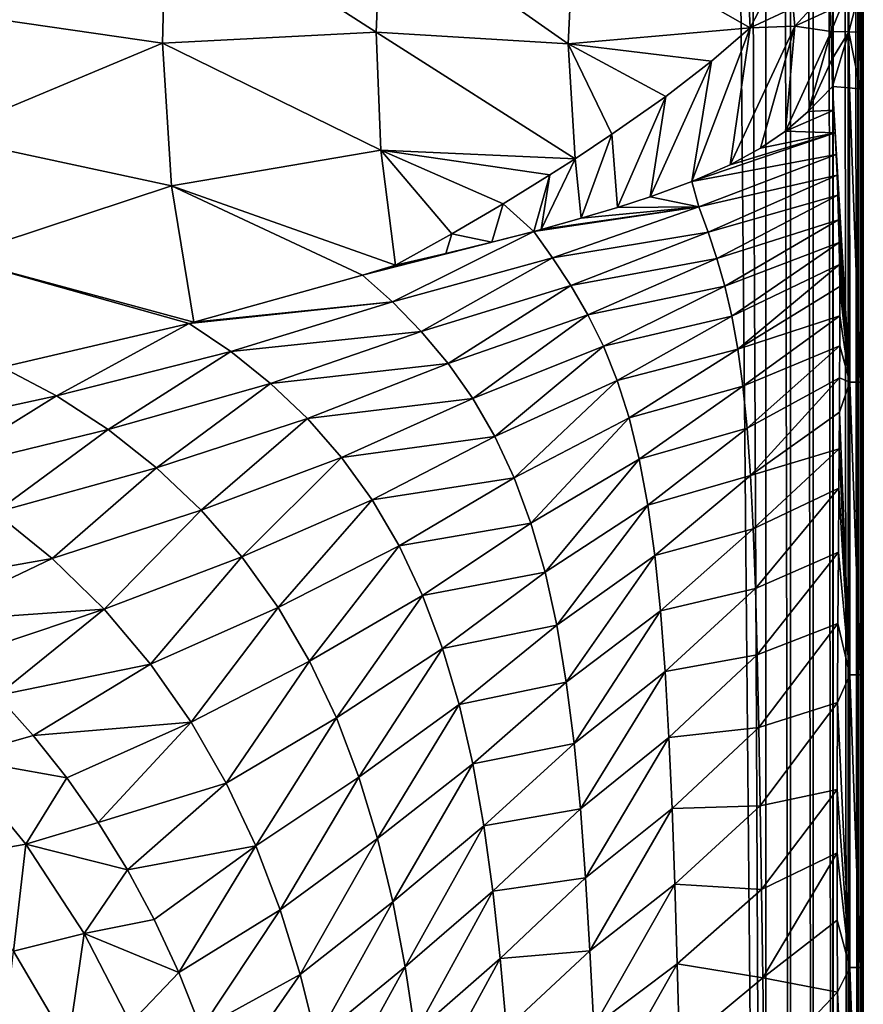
# Model space of a CAD drawing. Header units: metres. Extents: x -23 to 23, y -159 to 23.
# Tile 20 of 89: x 12 to 21, y -131 to -121. Entities that reach past the tile are written whole.
import ezdxf

# ---------------------------------------------------------------- set-up
doc = ezdxf.new("R2010")
doc.units = ezdxf.units.M
doc.layers.add('solid_509541_140_SW0001', color=7, linetype='CONTINUOUS')

msp = doc.modelspace()

# ---------------------------------------------------------------- linework, layer by layer
at = {"layer": 'solid_509541_140_SW0001'}
for points in [[(19.542233, -3.727802, 147.5), (20.215471, -149, 147.5), (20.215471, 0, 147.5)], [(20.473274, -149, 147.466202), (20.215471, 0, 147.5), (20.215471, -149, 147.5)], [(20.471779, 0, 147.466599), (20.215471, 0, 147.5), (20.473274, -149, 147.466202)], [(20.471779, 0, 147.466599), (20.473274, -149, 147.466202), (20.710964, -149, 147.368607)], [(20.710964, 0, 147.368607), (20.471779, 0, 147.466599), (20.710964, -149, 147.368607)], [(20.710964, 0, 147.368607), (20.710964, -149, 147.368607), (20.917044, -149, 147.212601)], [(20.917044, 0, 147.212601), (20.710964, 0, 147.368607), (20.917044, -149, 147.212601)], [(20.917044, 0, 147.212601), (20.922199, -149, 147.207489), (21.076254, -149, 147.008972)], [(20.917044, 0, 147.212601), (20.917044, -149, 147.212601), (20.922199, -149, 147.207489)], [(21.076254, 0, 147.008972), (20.917044, 0, 147.212601), (21.076254, -149, 147.008972)], [(21.076254, 0, 147.008972), (21.081356, -149, 147.000244), (21.177954, -149, 146.771347)], [(21.076254, 0, 147.008972), (21.076254, -149, 147.008972), (21.081356, -149, 147.000244)], [(21.177954, 0, 146.771347), (21.076254, 0, 147.008972), (21.177954, -149, 146.771347)], [(21.177954, 0, 146.771347), (21.215349, -149, 146.515594), (21.215349, 0, 146.515594)], [(21.177954, 0, 146.771347), (21.181391, -149, 146.758835), (21.215349, -149, 146.515594)], [(21.177954, 0, 146.771347), (21.177954, -149, 146.771347), (21.181391, -149, 146.758835)], [(21.234728, -36.462826, 145.272888), (21.215349, 0, 146.515594), (21.215349, -149, 146.515594)], [(19.542233, -3.727802, 147.5), (18.92091, -6.147776, 147.5), (20.215471, -149, 147.5)], [(18.92091, -6.147776, 147.5), (-20.215473, -149, 147.5), (20.215471, -149, 147.5)], [(18.92091, -6.147776, 147.5), (18.001144, -8.470781, 147.5), (-20.215473, -149, 147.5)], [(18.001144, -8.470781, 147.5), (16.797661, -10.659938, 147.5), (-20.215473, -149, 147.5)], [(16.797661, -10.659938, 147.5), (15.328966, -12.681423, 147.5), (-20.215473, -149, 147.5)], [(15.328966, -12.681423, 147.5), (13.618851, -14.502491, 147.5), (-20.215473, -149, 147.5)], [(13.618851, -14.502491, 147.5), (11.693766, -16.095087, 147.5), (-20.215473, -149, 147.5)], [(21.233744, -48, 145.336044), (21.234728, -36.462826, 145.272888), (21.215349, -149, 146.515594)], [(21.233744, -118.999954, 145.336044), (21.233744, -48, 145.336044), (21.215349, -149, 146.515594)], [(21.233696, -119.439682, 145.339066), (21.233744, -118.999954, 145.336044), (21.215349, -149, 146.515594)], [(13.91079, -120.839203, 137.689514), (11.528169, -120.494354, 136.156357), (13.951826, -119.314087, 137.832153)], [(16.144716, -120.725273, 139.478073), (13.91079, -120.839203, 137.689514), (13.951826, -119.314087, 137.832153)], [(16.144716, -120.725273, 139.478073), (13.951826, -119.314087, 137.832153), (16.197433, -119.475609, 139.577133)], [(18.149763, -120.846687, 141.324936), (16.144716, -120.725273, 139.478073), (16.197433, -119.475609, 139.577133)], [(18.149763, -120.846687, 141.324936), (16.197433, -119.475609, 139.577133), (18.209526, -119.63073, 141.418121)], [(21.233559, -119.866486, 145.347855), (21.233696, -119.439682, 145.339066), (21.215349, -149, 146.515594)], [(18.149763, -120.846687, 141.324936), (18.209526, -119.63073, 141.418121), (20.052059, -120.679138, 143.371689)], [(20.032322, -120.233887, 143.368698), (20.052059, -120.679138, 143.371689), (18.209526, -119.63073, 141.418121)], [(20.032322, -120.233887, 143.368698), (20.490137, -119.829857, 143.889847), (20.052059, -120.679138, 143.371689)], [(20.052059, -120.679138, 143.371689), (20.490137, -119.829857, 143.889847), (20.50345, -120.470901, 143.903381)], [(21.233513, -120.07653, 145.350769), (21.233559, -119.866486, 145.347855), (21.215349, -149, 146.515594)], [(21.233559, -120.287537, 145.347809), (21.233513, -120.07653, 145.350769), (21.215349, -149, 146.515594)], [(20.520931, -120.663658, 143.915039), (20.50345, -120.470901, 143.903381), (20.885448, -120.260223, 144.363785)], [(20.893044, -120.491501, 144.367233), (20.520931, -120.663658, 143.915039), (20.885448, -120.260223, 144.363785)], [(21.078886, -120.268433, 144.660934), (20.898592, -120.717842, 144.370178), (20.893044, -120.491501, 144.367233)], [(21.078886, -120.268433, 144.660934), (21.085009, -120.721642, 144.663879), (20.898592, -120.717842, 144.370178)], [(21.078886, -120.268433, 144.660934), (21.197126, -120.27771, 144.995178), (21.085009, -120.721642, 144.663879)], [(21.197126, -120.27771, 144.995178), (21.198751, -120.725914, 144.992615), (21.085009, -120.721642, 144.663879)], [(21.197126, -120.27771, 144.995178), (21.233559, -120.287537, 145.347809), (21.198751, -120.725914, 144.992615)], [(21.198751, -120.725914, 144.992615), (21.233559, -120.287537, 145.347809), (21.233644, -120.510239, 145.342392)], [(21.233644, -120.510239, 145.342392), (21.233559, -120.287537, 145.347809), (21.215349, -149, 146.515594)], [(13.91079, -120.839203, 137.689514), (11.587694, -121.811478, 135.887085), (11.528169, -120.494354, 136.156357)], [(20.520931, -120.663658, 143.915039), (20.052059, -120.679138, 143.371689), (20.50345, -120.470901, 143.903381)], [(20.893044, -120.491501, 144.367233), (20.898592, -120.717842, 144.370178), (20.520931, -120.663658, 143.915039)], [(21.198751, -120.725914, 144.992615), (21.233644, -120.510239, 145.342392), (21.233702, -120.730431, 145.338715)], [(21.233702, -120.730431, 145.338715), (21.233644, -120.510239, 145.342392), (21.215349, -149, 146.515594)], [(16.144716, -120.725273, 139.478073), (16.194212, -121.959923, 139.260223), (13.91079, -120.839203, 137.689514)], [(16.144716, -120.725273, 139.478073), (18.223932, -122.047829, 141.156952), (16.194212, -121.959923, 139.260223)], [(18.149763, -120.846687, 141.324936), (18.223932, -122.047829, 141.156952), (16.144716, -120.725273, 139.478073)], [(18.149763, -120.846687, 141.324936), (20.052059, -120.679138, 143.371689), (19.64992, -121.028137, 142.886063)], [(19.444036, -122.287811, 142.427826), (20.052059, -120.679138, 143.371689), (19.842674, -122.112228, 142.939728)], [(19.64992, -121.028137, 142.886063), (20.052059, -120.679138, 143.371689), (19.444036, -122.287811, 142.427826)], [(19.842674, -122.112228, 142.939728), (20.052059, -120.679138, 143.371689), (20.520931, -120.663658, 143.915039)], [(19.842674, -122.112228, 142.939728), (20.520931, -120.663658, 143.915039), (20.159369, -121.938805, 143.357071)], [(20.159369, -121.938805, 143.357071), (20.520931, -120.663658, 143.915039), (20.420977, -121.759315, 143.707809)], [(20.420977, -121.759315, 143.707809), (20.520931, -120.663658, 143.915039), (20.898592, -120.717842, 144.370178)], [(20.420977, -121.759315, 143.707809), (20.898592, -120.717842, 144.370178), (20.65933, -121.556137, 144.0298)], [(20.906929, -121.009964, 144.3741), (20.65933, -121.556137, 144.0298), (20.898592, -120.717842, 144.370178)], [(21.085009, -120.721642, 144.663879), (20.906929, -121.009964, 144.3741), (20.898592, -120.717842, 144.370178)], [(21.085009, -120.721642, 144.663879), (20.914341, -121.292122, 144.372253), (20.906929, -121.009964, 144.3741)], [(21.085009, -120.721642, 144.663879), (21.092388, -121.305824, 144.661194), (20.914341, -121.292122, 144.372253)], [(21.085009, -120.721642, 144.663879), (21.200861, -121.321159, 144.983063), (21.092388, -121.305824, 144.661194)], [(21.085009, -120.721642, 144.663879), (21.198751, -120.725914, 144.992615), (21.200861, -121.321159, 144.983063)], [(21.198751, -120.725914, 144.992615), (21.233702, -120.730431, 145.338715), (21.233805, -121.038643, 145.332047)], [(21.198751, -120.725914, 144.992615), (21.233805, -121.038643, 145.332047), (21.233988, -121.337288, 145.320389)], [(21.198751, -120.725914, 144.992615), (21.233988, -121.337288, 145.320389), (21.200861, -121.321159, 144.983063)], [(21.233805, -121.038643, 145.332047), (21.233702, -120.730431, 145.338715), (21.215349, -149, 146.515594)], [(13.91079, -120.839203, 137.689514), (14.006742, -122.331947, 137.359024), (11.587694, -121.811478, 135.887085)], [(16.194212, -121.959923, 139.260223), (14.006742, -122.331947, 137.359024), (13.91079, -120.839203, 137.689514)], [(18.149763, -120.846687, 141.324936), (19.64992, -121.028137, 142.886063), (19.16988, -121.396851, 142.303497)], [(18.149763, -120.846687, 141.324936), (19.16988, -121.396851, 142.303497), (18.608683, -121.792267, 141.622406)], [(18.149763, -120.846687, 141.324936), (18.608683, -121.792267, 141.622406), (18.223932, -122.047829, 141.156952)], [(19.64992, -121.028137, 142.886063), (19.444036, -122.287811, 142.427826), (19.009434, -122.447281, 141.887161)], [(19.16988, -121.396851, 142.303497), (19.64992, -121.028137, 142.886063), (19.009434, -122.447281, 141.887161)], [(20.906929, -121.009964, 144.3741), (20.914341, -121.292122, 144.372253), (20.65933, -121.556137, 144.0298)], [(21.233988, -121.337288, 145.320389), (21.233805, -121.038643, 145.332047), (21.215349, -149, 146.515594)], [(20.927641, -121.541428, 144.377518), (20.65933, -121.556137, 144.0298), (20.914341, -121.292122, 144.372253)], [(21.093294, -124.384995, 144.603119), (20.927641, -121.541428, 144.377518), (20.914341, -121.292122, 144.372253)], [(21.092388, -121.305824, 144.661194), (21.093294, -124.384995, 144.603119), (20.914341, -121.292122, 144.372253)], [(21.201761, -124.382492, 144.925354), (21.093294, -124.384995, 144.603119), (21.092388, -121.305824, 144.661194)], [(21.200861, -121.321159, 144.983063), (21.201761, -124.382492, 144.925354), (21.092388, -121.305824, 144.661194)], [(21.200861, -121.321159, 144.983063), (21.233988, -121.337288, 145.320389), (21.23497, -123.462151, 145.257339)], [(21.200861, -121.321159, 144.983063), (21.23497, -123.462151, 145.257339), (21.201761, -124.382492, 144.925354)], [(21.23497, -123.462151, 145.257339), (21.233988, -121.337288, 145.320389), (21.215349, -149, 146.515594)], [(18.608683, -121.792267, 141.622406), (19.16988, -121.396851, 142.303497), (18.666239, -122.558578, 141.472717)], [(19.16988, -121.396851, 142.303497), (19.009434, -122.447281, 141.887161), (18.666239, -122.558578, 141.472717)], [(20.927641, -121.541428, 144.377518), (20.420977, -121.759315, 143.707809), (20.65933, -121.556137, 144.0298)], [(20.927641, -121.541428, 144.377518), (20.939779, -121.778915, 144.382706), (20.420977, -121.759315, 143.707809)], [(21.093294, -124.384995, 144.603119), (20.939779, -121.778915, 144.382706), (20.927641, -121.541428, 144.377518)], [(20.939779, -121.778915, 144.382706), (20.159369, -121.938805, 143.357071), (20.420977, -121.759315, 143.707809)], [(14.006742, -122.331947, 137.359024), (11.739374, -123.081604, 135.469177), (11.587694, -121.811478, 135.887085)], [(18.223932, -122.047829, 141.156952), (18.608683, -121.792267, 141.622406), (18.287128, -122.671448, 141.027161)], [(18.608683, -121.792267, 141.622406), (18.666239, -122.558578, 141.472717), (18.287128, -122.671448, 141.027161)], [(20.939779, -121.778915, 144.382706), (19.444036, -122.287811, 142.427826), (19.842674, -122.112228, 142.939728)], [(20.939779, -121.778915, 144.382706), (20.950705, -122.003654, 144.387772), (19.444036, -122.287811, 142.427826)], [(20.939779, -121.778915, 144.382706), (19.842674, -122.112228, 142.939728), (20.159369, -121.938805, 143.357071)], [(21.093294, -124.384995, 144.603119), (20.950705, -122.003654, 144.387772), (20.939779, -121.778915, 144.382706)], [(16.194212, -121.959923, 139.260223), (16.345142, -123.160103, 138.927017), (14.006742, -122.331947, 137.359024)], [(16.194212, -121.959923, 139.260223), (16.935532, -122.832649, 139.617798), (16.345142, -123.160103, 138.927017)], [(16.194212, -121.959923, 139.260223), (18.223932, -122.047829, 141.156952), (17.959173, -122.217552, 140.83786)], [(16.194212, -121.959923, 139.260223), (17.959173, -122.217552, 140.83786), (17.471691, -122.51828, 140.253784)], [(16.194212, -121.959923, 139.260223), (17.471691, -122.51828, 140.253784), (16.935532, -122.832649, 139.617798)], [(18.223932, -122.047829, 141.156952), (18.287128, -122.671448, 141.027161), (17.869631, -122.786934, 140.550751)], [(17.959173, -122.217552, 140.83786), (18.223932, -122.047829, 141.156952), (17.869631, -122.786934, 140.550751)], [(20.950705, -122.003654, 144.387772), (19.515116, -122.550255, 142.455338), (19.444036, -122.287811, 142.427826)], [(20.950705, -122.003654, 144.387772), (20.96039, -122.219025, 144.392639), (19.515116, -122.550255, 142.455338)], [(21.093294, -124.384995, 144.603119), (20.96039, -122.219025, 144.392639), (20.950705, -122.003654, 144.387772)], [(17.471691, -122.51828, 140.253784), (17.959173, -122.217552, 140.83786), (17.792446, -122.807449, 140.464264)], [(17.959173, -122.217552, 140.83786), (17.869631, -122.786934, 140.550751), (17.792446, -122.807449, 140.464264)], [(20.96039, -122.219025, 144.392639), (19.61408, -122.816719, 142.526627), (19.515116, -122.550255, 142.455338)], [(20.96039, -122.219025, 144.392639), (20.968817, -122.430756, 144.397232), (19.61408, -122.816719, 142.526627)], [(21.093294, -124.384995, 144.603119), (20.968817, -122.430756, 144.397232), (20.96039, -122.219025, 144.392639)], [(14.006742, -122.331947, 137.359024), (14.23813, -123.758369, 136.848602), (11.739374, -123.081604, 135.469177)], [(14.006742, -122.331947, 137.359024), (16.345142, -123.160103, 138.927017), (16.000378, -123.266083, 138.56839)], [(14.006742, -122.331947, 137.359024), (16.000378, -123.266083, 138.56839), (14.23813, -123.758369, 136.848602)], [(19.009434, -122.447281, 141.887161), (19.444036, -122.287811, 142.427826), (19.515116, -122.550255, 142.455338)], [(18.666239, -122.558578, 141.472717), (19.009434, -122.447281, 141.887161), (19.515116, -122.550255, 142.455338)], [(20.968817, -122.430756, 144.397232), (19.705082, -123.090645, 142.600403), (19.61408, -122.816719, 142.526627)], [(20.968817, -122.430756, 144.397232), (20.97723, -122.685547, 144.402481), (19.705082, -123.090645, 142.600403)], [(21.093294, -124.384995, 144.603119), (20.97723, -122.685547, 144.402481), (20.968817, -122.430756, 144.397232)], [(16.935532, -122.832649, 139.617798), (17.471691, -122.51828, 140.253784), (17.353584, -122.920265, 139.981476)], [(17.471691, -122.51828, 140.253784), (17.792446, -122.807449, 140.464264), (17.353584, -122.920265, 139.981476)], [(17.792446, -122.807449, 140.464264), (19.515116, -122.550255, 142.455338), (17.988054, -123.083702, 140.570648)], [(17.869631, -122.786934, 140.550751), (19.515116, -122.550255, 142.455338), (17.792446, -122.807449, 140.464264)], [(18.287128, -122.671448, 141.027161), (19.515116, -122.550255, 142.455338), (17.869631, -122.786934, 140.550751)], [(17.988054, -123.083702, 140.570648), (19.515116, -122.550255, 142.455338), (19.61408, -122.816719, 142.526627)], [(18.287128, -122.671448, 141.027161), (18.666239, -122.558578, 141.472717), (19.515116, -122.550255, 142.455338)], [(20.97723, -122.685547, 144.402481), (19.787199, -123.379761, 142.675415), (19.705082, -123.090645, 142.600403)], [(20.97723, -122.685547, 144.402481), (20.983089, -122.923729, 144.406754), (19.787199, -123.379761, 142.675415)], [(21.093294, -124.384995, 144.603119), (20.983089, -122.923729, 144.406754), (20.97723, -122.685547, 144.402481)], [(17.792446, -122.807449, 140.464264), (16.315403, -123.544975, 138.721695), (16.000378, -123.266083, 138.56839)], [(17.353584, -122.920265, 139.981476), (17.792446, -122.807449, 140.464264), (16.000378, -123.266083, 138.56839)], [(17.792446, -122.807449, 140.464264), (17.988054, -123.083702, 140.570648), (16.315403, -123.544975, 138.721695)], [(16.935532, -122.832649, 139.617798), (16.872561, -123.037582, 139.469284), (16.345142, -123.160103, 138.927017)], [(16.935532, -122.832649, 139.617798), (17.353584, -122.920265, 139.981476), (16.872561, -123.037582, 139.469284)], [(17.988054, -123.083702, 140.570648), (19.61408, -122.816719, 142.526627), (18.180225, -123.372429, 140.6931)], [(18.180225, -123.372429, 140.6931), (19.61408, -122.816719, 142.526627), (19.705082, -123.090645, 142.600403)], [(16.872561, -123.037582, 139.469284), (17.353584, -122.920265, 139.981476), (16.000378, -123.266083, 138.56839)], [(20.983089, -122.923729, 144.406754), (19.859827, -123.692986, 142.750381), (19.787199, -123.379761, 142.675415)], [(20.983089, -122.923729, 144.406754), (20.986748, -123.153816, 144.40976), (19.859827, -123.692986, 142.750381)], [(21.093294, -124.384995, 144.603119), (20.986748, -123.153816, 144.40976), (20.983089, -122.923729, 144.406754)], [(11.739374, -123.081604, 135.469177), (14.19074, -123.770416, 136.804977), (12.234773, -124.22773, 135.114548)], [(11.739374, -123.081604, 135.469177), (14.23813, -123.758369, 136.848602), (14.19074, -123.770416, 136.804977)], [(16.872561, -123.037582, 139.469284), (16.000378, -123.266083, 138.56839), (16.345142, -123.160103, 138.927017)], [(17.988054, -123.083702, 140.570648), (16.616468, -123.853447, 138.885574), (16.315403, -123.544975, 138.721695)], [(17.988054, -123.083702, 140.570648), (18.180225, -123.372429, 140.6931), (16.616468, -123.853447, 138.885574)], [(18.180225, -123.372429, 140.6931), (19.705082, -123.090645, 142.600403), (18.357826, -123.678604, 140.820206)], [(18.357826, -123.678604, 140.820206), (19.705082, -123.090645, 142.600403), (19.787199, -123.379761, 142.675415)], [(20.986748, -123.153816, 144.40976), (19.922699, -124.039337, 142.82399), (19.859827, -123.692986, 142.750381)], [(20.986748, -123.153816, 144.40976), (20.988935, -123.384796, 144.412018), (19.922699, -124.039337, 142.82399)], [(21.093294, -124.384995, 144.603119), (20.988935, -123.384796, 144.412018), (20.986748, -123.153816, 144.40976)], [(14.23813, -123.758369, 136.848602), (16.000378, -123.266083, 138.56839), (16.315403, -123.544975, 138.721695)], [(18.180225, -123.372429, 140.6931), (16.896877, -124.188774, 139.057159), (16.616468, -123.853447, 138.885574)], [(18.180225, -123.372429, 140.6931), (18.357826, -123.678604, 140.820206), (16.896877, -124.188774, 139.057159)], [(18.357826, -123.678604, 140.820206), (19.787199, -123.379761, 142.675415), (18.518993, -124.007622, 140.949799)], [(18.518993, -124.007622, 140.949799), (19.787199, -123.379761, 142.675415), (19.859827, -123.692986, 142.750381)], [(20.988935, -123.384796, 144.412018), (20.989973, -123.690826, 144.413788), (19.922699, -124.039337, 142.82399)], [(21.093294, -124.384995, 144.603119), (20.989973, -123.690826, 144.413788), (20.988935, -123.384796, 144.412018)], [(21.201761, -124.382492, 144.925354), (21.23497, -123.462151, 145.257339), (21.23472, -125.72126, 145.273422)], [(21.23472, -125.72126, 145.273422), (21.23497, -123.462151, 145.257339), (21.215349, -149, 146.515594)], [(14.626034, -124.065269, 136.987503), (14.19074, -123.770416, 136.804977), (16.315403, -123.544975, 138.721695)], [(14.23813, -123.758369, 136.848602), (16.315403, -123.544975, 138.721695), (14.19074, -123.770416, 136.804977)], [(14.626034, -124.065269, 136.987503), (16.315403, -123.544975, 138.721695), (16.616468, -123.853447, 138.885574)], [(18.357826, -123.678604, 140.820206), (17.153419, -124.553856, 139.233414), (16.896877, -124.188774, 139.057159)], [(18.357826, -123.678604, 140.820206), (18.518993, -124.007622, 140.949799), (17.153419, -124.553856, 139.233414)], [(18.518993, -124.007622, 140.949799), (19.859827, -123.692986, 142.750381), (18.662449, -124.365494, 141.079605)], [(18.662449, -124.365494, 141.079605), (19.859827, -123.692986, 142.750381), (19.922699, -124.039337, 142.82399)], [(20.989973, -123.690826, 144.413788), (19.975924, -124.427437, 142.894958), (19.922699, -124.039337, 142.82399)], [(20.989973, -123.690826, 144.413788), (20.989447, -124.004204, 144.414444), (19.975924, -124.427437, 142.894958)], [(21.093294, -124.384995, 144.603119), (20.989447, -124.004204, 144.414444), (20.989973, -123.690826, 144.413788)], [(14.19074, -123.770416, 136.804977), (12.802645, -124.527351, 135.3172), (12.234773, -124.22773, 135.114548)], [(14.626034, -124.065269, 136.987503), (12.802645, -124.527351, 135.3172), (14.19074, -123.770416, 136.804977)], [(14.626034, -124.065269, 136.987503), (16.616468, -123.853447, 138.885574), (15.039706, -124.397079, 137.183334)], [(15.039706, -124.397079, 137.183334), (16.616468, -123.853447, 138.885574), (16.896877, -124.188774, 139.057159)], [(18.518993, -124.007622, 140.949799), (17.38376, -124.951912, 139.411148), (17.153419, -124.553856, 139.233414)], [(18.518993, -124.007622, 140.949799), (18.662449, -124.365494, 141.079605), (17.38376, -124.951912, 139.411148)], [(20.989447, -124.004204, 144.414444), (20.019993, -124.865334, 142.962097), (19.975924, -124.427437, 142.894958)], [(20.989447, -124.004204, 144.414444), (20.987856, -124.340332, 144.414398), (20.019993, -124.865334, 142.962097)], [(21.093294, -124.384995, 144.603119), (20.987856, -124.340332, 144.414398), (20.989447, -124.004204, 144.414444)], [(14.626034, -124.065269, 136.987503), (13.342566, -124.87944, 135.532761), (12.802645, -124.527351, 135.3172)], [(14.626034, -124.065269, 136.987503), (15.039706, -124.397079, 137.183334), (13.342566, -124.87944, 135.532761)], [(18.662449, -124.365494, 141.079605), (19.922699, -124.039337, 142.82399), (18.787554, -124.758072, 141.207275)], [(18.787554, -124.758072, 141.207275), (19.922699, -124.039337, 142.82399), (19.975924, -124.427437, 142.894958)], [(12.234773, -124.22773, 135.114548), (12.802645, -124.527351, 135.3172), (10.845554, -124.952553, 133.727997)], [(15.039706, -124.397079, 137.183334), (16.896877, -124.188774, 139.057159), (15.426311, -124.76577, 137.389343)], [(15.426311, -124.76577, 137.389343), (16.896877, -124.188774, 139.057159), (17.153419, -124.553856, 139.233414)], [(15.039706, -124.397079, 137.183334), (13.849619, -125.278931, 135.761597), (13.342566, -124.87944, 135.532761)], [(15.039706, -124.397079, 137.183334), (15.426311, -124.76577, 137.389343), (13.849619, -125.278931, 135.761597)], [(18.662449, -124.365494, 141.079605), (17.586506, -125.385803, 139.587067), (17.38376, -124.951912, 139.411148)], [(18.662449, -124.365494, 141.079605), (18.787554, -124.758072, 141.207275), (17.586506, -125.385803, 139.587067)], [(18.787554, -124.758072, 141.207275), (19.975924, -124.427437, 142.894958), (18.894352, -125.19075, 141.330582)], [(18.894352, -125.19075, 141.330582), (19.975924, -124.427437, 142.894958), (20.019993, -124.865334, 142.962097)], [(20.987856, -124.340332, 144.414398), (20.055809, -125.360222, 143.024384), (20.019993, -124.865334, 142.962097)], [(20.987856, -124.340332, 144.414398), (20.985464, -124.69754, 144.413727), (20.055809, -125.360222, 143.024384)], [(21.093294, -124.384995, 144.603119), (20.985464, -124.69754, 144.413727), (20.987856, -124.340332, 144.414398)], [(21.093294, -124.384995, 144.603119), (21.092964, -127.444824, 144.624283), (20.985464, -124.69754, 144.413727)], [(21.201431, -127.44355, 144.946518), (21.092964, -127.444824, 144.624283), (21.093294, -124.384995, 144.603119)], [(21.201761, -124.382492, 144.925354), (21.201431, -127.44355, 144.946518), (21.093294, -124.384995, 144.603119)], [(21.201761, -124.382492, 144.925354), (21.23472, -125.72126, 145.273422), (21.201431, -127.44355, 144.946518)], [(12.802645, -124.527351, 135.3172), (11.524197, -125.320122, 133.94986), (10.845554, -124.952553, 133.727997)], [(12.802645, -124.527351, 135.3172), (13.342566, -124.87944, 135.532761), (11.524197, -125.320122, 133.94986)], [(15.426311, -124.76577, 137.389343), (17.153419, -124.553856, 139.233414), (15.781334, -125.171852, 137.601807)], [(15.781334, -125.171852, 137.601807), (17.153419, -124.553856, 139.233414), (17.38376, -124.951912, 139.411148)], [(20.985464, -124.69754, 144.413727), (20.982536, -125.080879, 144.412659), (20.055809, -125.360222, 143.024384)], [(21.092964, -127.444824, 144.624283), (20.982536, -125.080879, 144.412659), (20.985464, -124.69754, 144.413727)], [(15.426311, -124.76577, 137.389343), (14.317611, -125.723877, 135.999481), (13.849619, -125.278931, 135.761597)], [(15.426311, -124.76577, 137.389343), (15.781334, -125.171852, 137.601807), (14.317611, -125.723877, 135.999481)], [(18.787554, -124.758072, 141.207275), (17.761305, -125.857895, 139.75795), (17.586506, -125.385803, 139.587067)], [(18.787554, -124.758072, 141.207275), (18.894352, -125.19075, 141.330582), (17.761305, -125.857895, 139.75795)], [(13.342566, -124.87944, 135.532761), (12.164972, -125.746696, 134.188553), (11.524197, -125.320122, 133.94986)], [(13.342566, -124.87944, 135.532761), (13.849619, -125.278931, 135.761597), (12.164972, -125.746696, 134.188553)], [(15.781334, -125.171852, 137.601807), (17.38376, -124.951912, 139.411148), (16.101416, -125.615616, 137.816788)], [(16.101416, -125.615616, 137.816788), (17.38376, -124.951912, 139.411148), (17.586506, -125.385803, 139.587067)], [(18.894352, -125.19075, 141.330582), (20.019993, -124.865334, 142.962097), (18.983631, -125.668442, 141.447433)], [(18.983631, -125.668442, 141.447433), (20.019993, -124.865334, 142.962097), (20.055809, -125.360222, 143.024384)], [(20.982536, -125.080879, 144.412659), (20.084597, -125.917961, 143.080933), (20.055809, -125.360222, 143.024384)], [(20.982536, -125.080879, 144.412659), (20.979294, -125.491096, 144.411301), (20.084597, -125.917961, 143.080933)], [(21.092964, -127.444824, 144.624283), (20.979294, -125.491096, 144.411301), (20.982536, -125.080879, 144.412659)], [(15.781334, -125.171852, 137.601807), (14.741797, -126.211678, 136.241867), (14.317611, -125.723877, 135.999481)], [(15.781334, -125.171852, 137.601807), (16.101416, -125.615616, 137.816788), (14.741797, -126.211678, 136.241867)], [(18.894352, -125.19075, 141.330582), (17.908913, -126.370132, 139.920776), (17.761305, -125.857895, 139.75795)], [(18.894352, -125.19075, 141.330582), (18.983631, -125.668442, 141.447433), (17.908913, -126.370132, 139.920776)], [(13.849619, -125.278931, 135.761597), (12.759638, -126.228004, 134.439575), (12.164972, -125.746696, 134.188553)], [(13.849619, -125.278931, 135.761597), (14.317611, -125.723877, 135.999481), (12.759638, -126.228004, 134.439575)], [(18.983631, -125.668442, 141.447433), (20.055809, -125.360222, 143.024384), (19.056929, -126.195457, 141.555969)], [(19.056929, -126.195457, 141.555969), (20.055809, -125.360222, 143.024384), (20.084597, -125.917961, 143.080933)], [(16.101416, -125.615616, 137.816788), (17.586506, -125.385803, 139.587067), (16.384462, -126.096741, 138.030228)], [(16.384462, -126.096741, 138.030228), (17.586506, -125.385803, 139.587067), (17.761305, -125.857895, 139.75795)], [(20.979294, -125.491096, 144.411301), (20.107752, -126.542412, 143.131119), (20.084597, -125.917961, 143.080933)], [(20.979294, -125.491096, 144.411301), (20.974268, -126.162216, 144.409012), (20.107752, -126.542412, 143.131119)], [(21.092964, -127.444824, 144.624283), (20.974268, -126.162216, 144.409012), (20.979294, -125.491096, 144.411301)], [(16.101416, -125.615616, 137.816788), (15.119033, -126.738831, 136.484039), (14.741797, -126.211678, 136.241867)], [(16.101416, -125.615616, 137.816788), (16.384462, -126.096741, 138.030228), (15.119033, -126.738831, 136.484039)], [(18.983631, -125.668442, 141.447433), (18.03125, -126.924126, 140.072861), (17.908913, -126.370132, 139.920776)], [(18.983631, -125.668442, 141.447433), (19.056929, -126.195457, 141.555969), (18.03125, -126.924126, 140.072861)], [(12.164972, -125.746696, 134.188553), (12.759638, -126.228004, 134.439575), (10.924193, -126.54995, 132.875458)], [(14.317611, -125.723877, 135.999481), (13.3017, -126.758545, 134.697952), (12.759638, -126.228004, 134.439575)], [(14.317611, -125.723877, 135.999481), (14.741797, -126.211678, 136.241867), (13.3017, -126.758545, 134.697952)], [(21.201431, -127.44355, 144.946518), (21.23472, -125.72126, 145.273422), (21.234514, -128.200394, 145.28653)], [(21.234514, -128.200394, 145.28653), (21.23472, -125.72126, 145.273422), (21.215349, -149, 146.515594)], [(16.384462, -126.096741, 138.030228), (17.761305, -125.857895, 139.75795), (16.629759, -126.614311, 138.238129)], [(16.629759, -126.614311, 138.238129), (17.761305, -125.857895, 139.75795), (17.908913, -126.370132, 139.920776)], [(19.056929, -126.195457, 141.555969), (20.084597, -125.917961, 143.080933), (19.116394, -126.775185, 141.654663)], [(19.116394, -126.775185, 141.654663), (20.084597, -125.917961, 143.080933), (20.107752, -126.542412, 143.131119)], [(16.384462, -126.096741, 138.030228), (15.447916, -127.301163, 136.721329), (15.119033, -126.738831, 136.484039)], [(16.384462, -126.096741, 138.030228), (16.629759, -126.614311, 138.238129), (15.447916, -127.301163, 136.721329)], [(20.974268, -126.162216, 144.409012), (20.12669, -127.234756, 143.174545), (20.107752, -126.542412, 143.131119)], [(20.974268, -126.162216, 144.409012), (20.969589, -126.907082, 144.406784), (20.12669, -127.234756, 143.174545)], [(21.092964, -127.444824, 144.624283), (20.969589, -126.907082, 144.406784), (20.974268, -126.162216, 144.409012)], [(12.759638, -126.228004, 134.439575), (11.366332, -126.89473, 133.037842), (10.924193, -126.54995, 132.875458)], [(12.759638, -126.228004, 134.439575), (13.3017, -126.758545, 134.697952), (11.366332, -126.89473, 133.037842)], [(14.741797, -126.211678, 136.241867), (13.786603, -127.331612, 134.958481), (13.3017, -126.758545, 134.697952)], [(14.741797, -126.211678, 136.241867), (15.119033, -126.738831, 136.484039), (13.786603, -127.331612, 134.958481)], [(19.056929, -126.195457, 141.555969), (18.131224, -127.521019, 140.211914), (18.03125, -126.924126, 140.072861)], [(19.056929, -126.195457, 141.555969), (19.116394, -126.775185, 141.654663), (18.131224, -127.521019, 140.211914)], [(16.629759, -126.614311, 138.238129), (17.908913, -126.370132, 139.920776), (16.838085, -127.16713, 138.436737)], [(16.838085, -127.16713, 138.436737), (17.908913, -126.370132, 139.920776), (18.03125, -126.924126, 140.072861)], [(19.116394, -126.775185, 141.654663), (20.107752, -126.542412, 143.131119), (19.164503, -127.409599, 141.742416)], [(19.164503, -127.409599, 141.742416), (20.107752, -126.542412, 143.131119), (20.12669, -127.234756, 143.174545)], [(16.629759, -126.614311, 138.238129), (15.728946, -127.894287, 136.94928), (15.447916, -127.301163, 136.721329)], [(16.629759, -126.614311, 138.238129), (16.838085, -127.16713, 138.436737), (15.728946, -127.894287, 136.94928)], [(13.3017, -126.758545, 134.697952), (11.787019, -127.264542, 133.205429), (11.366332, -126.89473, 133.037842)], [(13.3017, -126.758545, 134.697952), (12.18541, -127.658859, 133.377518), (11.787019, -127.264542, 133.205429)], [(13.3017, -126.758545, 134.697952), (13.786603, -127.331612, 134.958481), (12.18541, -127.658859, 133.377518)], [(15.119033, -126.738831, 136.484039), (14.211926, -127.939705, 135.215897), (13.786603, -127.331612, 134.958481)], [(15.119033, -126.738831, 136.484039), (15.447916, -127.301163, 136.721329), (14.211926, -127.939705, 135.215897)], [(19.116394, -126.775185, 141.654663), (18.212334, -128.161179, 140.336273), (18.131224, -127.521019, 140.211914)], [(19.116394, -126.775185, 141.654663), (19.164503, -127.409599, 141.742416), (18.212334, -128.161179, 140.336273)], [(20.969589, -126.907082, 144.406784), (20.142714, -127.993172, 143.211151), (20.12669, -127.234756, 143.174545)], [(20.969589, -126.907082, 144.406784), (20.965742, -127.73201, 144.404816), (20.142714, -127.993172, 143.211151)], [(21.092964, -127.444824, 144.624283), (20.965742, -127.73201, 144.404816), (20.969589, -126.907082, 144.406784)], [(16.838085, -127.16713, 138.436737), (18.03125, -126.924126, 140.072861), (17.011772, -127.753914, 138.622726)], [(17.011772, -127.753914, 138.622726), (18.03125, -126.924126, 140.072861), (18.131224, -127.521019, 140.211914)], [(16.838085, -127.16713, 138.436737), (15.964614, -128.513962, 137.16394), (15.728946, -127.894287, 136.94928)], [(16.838085, -127.16713, 138.436737), (17.011772, -127.753914, 138.622726), (15.964614, -128.513962, 137.16394)], [(15.447916, -127.301163, 136.721329), (14.577568, -128.575073, 135.465179), (14.211926, -127.939705, 135.215897)], [(15.447916, -127.301163, 136.721329), (15.728946, -127.894287, 136.94928), (14.577568, -128.575073, 135.465179)], [(19.164503, -127.409599, 141.742416), (20.12669, -127.234756, 143.174545), (19.203779, -128.09877, 141.818558)], [(19.203779, -128.09877, 141.818558), (20.12669, -127.234756, 143.174545), (20.142714, -127.993172, 143.211151)], [(13.786603, -127.331612, 134.958481), (12.561193, -128.07782, 133.553589), (12.18541, -127.658859, 133.377518)], [(13.786603, -127.331612, 134.958481), (14.211926, -127.939705, 135.215897), (12.561193, -128.07782, 133.553589)], [(19.164503, -127.409599, 141.742416), (18.278252, -128.843842, 140.44487), (18.212334, -128.161179, 140.336273)], [(19.164503, -127.409599, 141.742416), (19.203779, -128.09877, 141.818558), (18.278252, -128.843842, 140.44487)], [(17.011772, -127.753914, 138.622726), (18.131224, -127.521019, 140.211914), (17.15447, -128.373337, 138.793304)], [(17.15447, -128.373337, 138.793304), (18.131224, -127.521019, 140.211914), (18.212334, -128.161179, 140.336273)], [(21.092964, -127.444824, 144.624283), (21.092924, -130.504028, 144.626831), (20.965742, -127.73201, 144.404816)], [(21.201391, -130.504669, 144.949066), (21.092924, -130.504028, 144.626831), (21.092964, -127.444824, 144.624283)], [(21.201431, -127.44355, 144.946518), (21.201391, -130.504669, 144.949066), (21.092964, -127.444824, 144.624283)], [(21.201431, -127.44355, 144.946518), (21.234514, -128.200394, 145.28653), (21.201391, -130.504669, 144.949066)], [(11.740816, -128.310669, 132.751938), (12.18541, -127.658859, 133.377518), (12.561193, -128.07782, 133.553589)], [(20.965742, -127.73201, 144.404816), (20.156971, -128.813171, 143.241074), (20.142714, -127.993172, 143.211151)], [(20.965742, -127.73201, 144.404816), (20.963173, -128.643723, 144.403336), (20.156971, -128.813171, 143.241074)], [(21.092924, -130.504028, 144.626831), (20.963173, -128.643723, 144.403336), (20.965742, -127.73201, 144.404816)], [(17.011772, -127.753914, 138.622726), (16.159143, -129.156342, 137.361938), (15.964614, -128.513962, 137.16394)], [(17.011772, -127.753914, 138.622726), (17.15447, -128.373337, 138.793304), (16.159143, -129.156342, 137.361938)], [(14.211926, -127.939705, 135.215897), (12.912963, -128.520447, 133.732559), (12.561193, -128.07782, 133.553589)], [(14.211926, -127.939705, 135.215897), (13.240842, -128.987732, 133.914063), (12.912963, -128.520447, 133.732559)], [(14.211926, -127.939705, 135.215897), (14.577568, -128.575073, 135.465179), (13.240842, -128.987732, 133.914063)], [(15.728946, -127.894287, 136.94928), (14.885906, -129.230316, 135.701752), (14.577568, -128.575073, 135.465179)], [(15.728946, -127.894287, 136.94928), (15.964614, -128.513962, 137.16394), (14.885906, -129.230316, 135.701752)], [(19.203779, -128.09877, 141.818558), (20.142714, -127.993172, 143.211151), (19.236582, -128.840607, 141.882919)], [(19.236582, -128.840607, 141.882919), (20.142714, -127.993172, 143.211151), (20.156971, -128.813171, 143.241074)], [(11.740816, -128.310669, 132.751938), (12.561193, -128.07782, 133.553589), (12.912963, -128.520447, 133.732559)], [(19.203779, -128.09877, 141.818558), (18.332493, -129.566956, 140.537399), (18.278252, -128.843842, 140.44487)], [(19.203779, -128.09877, 141.818558), (19.236582, -128.840607, 141.882919), (18.332493, -129.566956, 140.537399)], [(17.15447, -128.373337, 138.793304), (18.212334, -128.161179, 140.336273), (17.270624, -129.02388, 138.94635)], [(17.270624, -129.02388, 138.94635), (18.212334, -128.161179, 140.336273), (18.278252, -128.843842, 140.44487)], [(21.201391, -130.504669, 144.949066), (21.234514, -128.200394, 145.28653), (21.234528, -130.918365, 145.285782)], [(21.234528, -130.918365, 145.285782), (21.234514, -128.200394, 145.28653), (21.215349, -149, 146.515594)], [(11.639792, -129.362045, 132.27832), (11.740816, -128.310669, 132.751938), (12.485191, -129.213852, 133.097595)], [(12.485191, -129.213852, 133.097595), (11.740816, -128.310669, 132.751938), (12.912963, -128.520447, 133.732559)], [(17.15447, -128.373337, 138.793304), (16.317871, -129.817993, 137.540726), (16.159143, -129.156342, 137.361938)], [(17.15447, -128.373337, 138.793304), (17.270624, -129.02388, 138.94635), (16.317871, -129.817993, 137.540726)], [(12.485191, -129.213852, 133.097595), (12.912963, -128.520447, 133.732559), (13.240842, -128.987732, 133.914063)], [(15.964614, -128.513962, 137.16394), (15.141558, -129.898834, 135.921707), (14.885906, -129.230316, 135.701752)], [(15.964614, -128.513962, 137.16394), (16.159143, -129.156342, 137.361938), (15.141558, -129.898834, 135.921707)], [(14.577568, -128.575073, 135.465179), (13.545023, -129.481461, 134.097687), (13.240842, -128.987732, 133.914063)], [(14.577568, -128.575073, 135.465179), (14.885906, -129.230316, 135.701752), (13.545023, -129.481461, 134.097687)], [(20.963173, -128.643723, 144.403336), (20.170418, -129.68811, 143.264694), (20.156971, -128.813171, 143.241074)], [(20.963173, -128.643723, 144.403336), (20.962414, -129.30426, 144.402756), (20.170418, -129.68811, 143.264694)], [(21.092924, -130.504028, 144.626831), (20.962414, -129.30426, 144.402756), (20.963173, -128.643723, 144.403336)], [(17.270624, -129.02388, 138.94635), (18.278252, -128.843842, 140.44487), (17.364946, -129.703674, 139.080582)], [(17.364946, -129.703674, 139.080582), (18.278252, -128.843842, 140.44487), (18.332493, -129.566956, 140.537399)], [(19.236582, -128.840607, 141.882919), (18.378242, -130.327271, 140.614151), (18.332493, -129.566956, 140.537399)], [(19.236582, -128.840607, 141.882919), (19.265017, -129.63118, 141.935806), (18.378242, -130.327271, 140.614151)], [(19.236582, -128.840607, 141.882919), (20.156971, -128.813171, 143.241074), (19.265017, -129.63118, 141.935806)], [(19.265017, -129.63118, 141.935806), (20.156971, -128.813171, 143.241074), (20.170418, -129.68811, 143.264694)], [(12.485191, -129.213852, 133.097595), (13.240842, -128.987732, 133.914063), (13.545023, -129.481461, 134.097687)], [(17.270624, -129.02388, 138.94635), (16.446575, -130.495956, 137.6987), (16.317871, -129.817993, 137.540726)], [(17.270624, -129.02388, 138.94635), (17.364946, -129.703674, 139.080582), (16.446575, -130.495956, 137.6987)], [(16.159143, -129.156342, 137.361938), (15.350656, -130.575073, 136.122009), (15.141558, -129.898834, 135.921707)], [(16.159143, -129.156342, 137.361938), (16.317871, -129.817993, 137.540726), (15.350656, -130.575073, 136.122009)], [(12.354092, -130.332703, 132.610733), (11.639792, -129.362045, 132.27832), (12.485191, -129.213852, 133.097595)], [(12.354092, -130.332703, 132.610733), (12.485191, -129.213852, 133.097595), (13.094934, -130.147263, 133.431931)], [(13.094934, -130.147263, 133.431931), (12.485191, -129.213852, 133.097595), (13.545023, -129.481461, 134.097687)], [(14.885906, -129.230316, 135.701752), (13.824911, -130.002594, 134.282471), (13.545023, -129.481461, 134.097687)], [(14.885906, -129.230316, 135.701752), (14.08182, -130.556488, 134.468475), (13.824911, -130.002594, 134.282471)], [(14.885906, -129.230316, 135.701752), (15.141558, -129.898834, 135.921707), (14.08182, -130.556488, 134.468475)], [(20.962414, -129.30426, 144.402756), (20.183779, -130.609726, 143.282532), (20.170418, -129.68811, 143.264694)], [(20.962414, -129.30426, 144.402756), (20.96254, -130.009003, 144.402557), (20.183779, -130.609726, 143.282532)], [(21.092924, -130.504028, 144.626831), (20.96254, -130.009003, 144.402557), (20.962414, -129.30426, 144.402756)], [(13.094934, -130.147263, 133.431931), (13.545023, -129.481461, 134.097687), (13.824911, -130.002594, 134.282471)], [(17.364946, -129.703674, 139.080582), (18.332493, -129.566956, 140.537399), (17.441994, -130.410446, 139.195633)], [(17.441994, -130.410446, 139.195633), (18.332493, -129.566956, 140.537399), (18.378242, -130.327271, 140.614151)], [(19.265017, -129.63118, 141.935806), (18.418259, -131.120575, 140.675995), (18.378242, -130.327271, 140.614151)], [(19.265017, -129.63118, 141.935806), (19.290857, -130.465027, 141.977875), (18.418259, -131.120575, 140.675995)], [(19.265017, -129.63118, 141.935806), (20.170418, -129.68811, 143.264694), (19.290857, -130.465027, 141.977875)], [(19.290857, -130.465027, 141.977875), (20.170418, -129.68811, 143.264694), (20.183779, -130.609726, 143.282532)], [(17.364946, -129.703674, 139.080582), (16.55093, -131.187668, 137.835312), (16.446575, -130.495956, 137.6987)], [(17.364946, -129.703674, 139.080582), (17.441994, -130.410446, 139.195633), (16.55093, -131.187668, 137.835312)], [(16.317871, -129.817993, 137.540726), (15.520047, -131.254684, 136.300705), (15.350656, -130.575073, 136.122009)], [(16.317871, -129.817993, 137.540726), (16.446575, -130.495956, 137.6987), (15.520047, -131.254684, 136.300705)], [(15.141558, -129.898834, 135.921707), (14.314432, -131.14389, 134.65361), (14.08182, -130.556488, 134.468475)], [(15.141558, -129.898834, 135.921707), (15.350656, -130.575073, 136.122009), (14.314432, -131.14389, 134.65361)], [(13.094934, -130.147263, 133.431931), (13.824911, -130.002594, 134.282471), (14.08182, -130.556488, 134.468475)], [(20.96254, -130.009003, 144.402557), (20.963675, -130.759781, 144.402817), (20.183779, -130.609726, 143.282532)], [(21.092924, -130.504028, 144.626831), (20.963675, -130.759781, 144.402817), (20.96254, -130.009003, 144.402557)], [(12.924365, -131.305435, 132.926422), (12.354092, -130.332703, 132.610733), (13.094934, -130.147263, 133.431931)], [(12.924365, -131.305435, 132.926422), (13.094934, -130.147263, 133.431931), (13.578425, -131.084381, 133.74411)], [(13.578425, -131.084381, 133.74411), (13.094934, -130.147263, 133.431931), (14.08182, -130.556488, 134.468475)], [(12.924365, -131.305435, 132.926422), (12.225482, -131.487289, 132.108658), (12.354092, -130.332703, 132.610733)], [(17.441994, -130.410446, 139.195633), (16.636234, -131.891022, 137.950897), (16.55093, -131.187668, 137.835312)], [(17.441994, -130.410446, 139.195633), (17.505945, -131.141495, 139.29184), (16.636234, -131.891022, 137.950897)], [(17.441994, -130.410446, 139.195633), (18.378242, -130.327271, 140.614151), (17.505945, -131.141495, 139.29184)], [(17.505945, -131.141495, 139.29184), (18.378242, -130.327271, 140.614151), (18.418259, -131.120575, 140.675995)], [(16.446575, -130.495956, 137.6987), (15.6566, -131.934723, 136.45697), (15.520047, -131.254684, 136.300705)], [(16.446575, -130.495956, 137.6987), (16.55093, -131.187668, 137.835312), (15.6566, -131.934723, 136.45697)], [(19.290857, -130.465027, 141.977875), (18.454765, -131.941971, 140.724167), (18.418259, -131.120575, 140.675995)], [(19.290857, -130.465027, 141.977875), (19.315495, -131.335556, 142.010025), (18.454765, -131.941971, 140.724167)], [(19.290857, -130.465027, 141.977875), (20.183779, -130.609726, 143.282532), (19.315495, -131.335556, 142.010025)], [(21.092924, -130.504028, 144.626831), (21.093113, -133.564072, 144.614716), (20.963675, -130.759781, 144.402817)], [(21.20158, -133.565842, 144.936951), (21.093113, -133.564072, 144.614716), (21.092924, -130.504028, 144.626831)], [(21.201391, -130.504669, 144.949066), (21.20158, -133.565842, 144.936951), (21.092924, -130.504028, 144.626831)], [(21.201391, -130.504669, 144.949066), (21.234528, -130.918365, 145.285782), (21.20158, -133.565842, 144.936951)], [(13.578425, -131.084381, 133.74411), (14.08182, -130.556488, 134.468475), (14.314432, -131.14389, 134.65361)], [(15.350656, -130.575073, 136.122009), (14.522769, -131.768509, 134.836105), (14.314432, -131.14389, 134.65361)], [(15.350656, -130.575073, 136.122009), (15.520047, -131.254684, 136.300705), (14.522769, -131.768509, 134.836105)], [(19.315495, -131.335556, 142.010025), (20.183779, -130.609726, 143.282532), (20.197527, -131.56868, 143.295258)], [(20.963675, -130.759781, 144.402817), (20.197527, -131.56868, 143.295258), (20.183779, -130.609726, 143.282532)], [(20.963675, -130.759781, 144.402817), (20.965853, -131.557251, 144.403549), (20.197527, -131.56868, 143.295258)], [(21.093113, -133.564072, 144.614716), (20.965853, -131.557251, 144.403549), (20.963675, -130.759781, 144.402817)]]:
    msp.add_3dface(points, dxfattribs=at)

doc.saveas('drawing.dxf')
